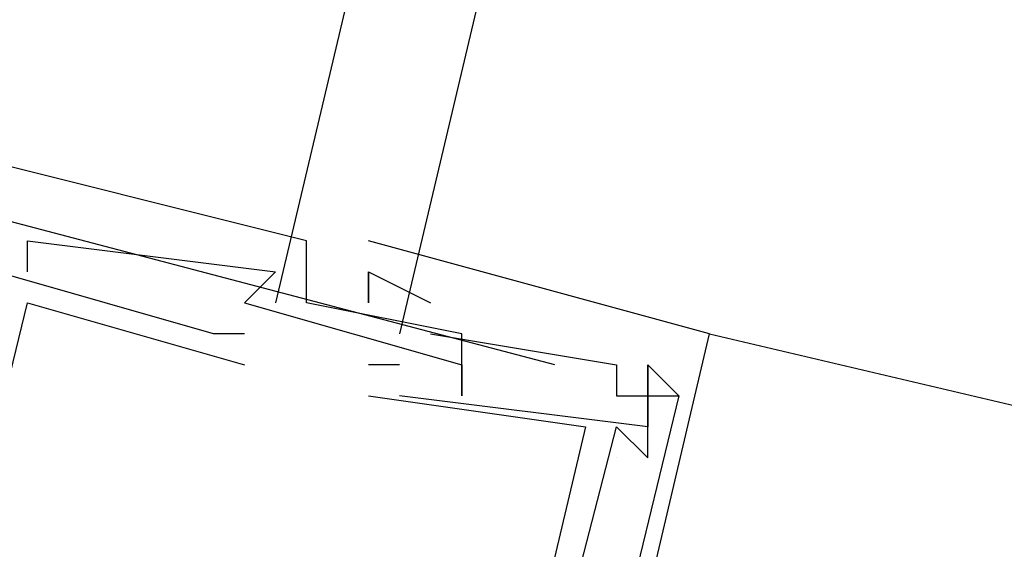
# Model space of a CAD drawing. Header units: feet. Extents: x -79 to 198, y -22 to 181.
# Tile 59 of 96: x 108.237 to 108.66, y 95.738 to 95.966. Entities that reach past the tile are written whole.
import ezdxf

# ---------------------------------------------------------------- set-up
doc = ezdxf.new("R2010")
doc.units = ezdxf.units.FT
doc.layers.add('A-LINEA', color=7, linetype='CONTINUOUS')

msp = doc.modelspace()

# ---------------------------------------------------------------- linework, layer by layer
at = {"layer": 'A-LINEA'}
for p, q in [((112.08, 111.3911), (108.4, 95.8311)), ((108.4667, 95.8178), (108.2133, 95.8844)), ((108.24, 95.8711), (108.24, 95.8711)), ((108.24, 95.8711), (108.24, 95.8711)), ((108.24, 95.8711), (108.24, 95.8711)), ((108.24, 95.8711), (108.24, 95.8711)), ((108.24, 95.8711), (108.24, 95.8711)), ((108.24, 95.8711), (108.24, 95.8711)), ((108.36, 95.8711), (108.36, 95.8711)), ((108.36, 95.8711), (108.36, 95.8711)), ((108.36, 95.8711), (108.36, 95.8711)), ((108.36, 95.8711), (108.36, 95.8711)), ((108.36, 95.8711), (108.36, 95.8711)), ((108.36, 95.8711), (108.36, 95.8711)), ((108.3867, 95.8711), (108.3867, 95.8711)), ((108.3867, 95.8711), (108.3867, 95.8711)), ((108.3867, 95.8711), (108.3867, 95.8711)), ((108.3867, 95.8711), (108.3867, 95.8711)), ((108.3867, 95.8711), (108.3867, 95.8711)), ((108.3867, 95.8711), (108.3867, 95.8711)), ((108.24, 95.8578), (108.24, 95.8578)), ((108.24, 95.8578), (108.24, 95.8578)), ((108.24, 95.8578), (108.24, 95.8578)), ((108.24, 95.8578), (108.24, 95.8578)), ((108.24, 95.8578), (108.24, 95.8578)), ((108.24, 95.8578), (108.24, 95.8578)), ((108.3467, 95.8578), (108.3467, 95.8578)), ((108.3467, 95.8578), (108.3467, 95.8578)), ((108.3467, 95.8578), (108.3467, 95.8578)), ((108.3467, 95.8578), (108.3467, 95.8578)), ((108.3467, 95.8578), (108.3467, 95.8578)), ((108.3467, 95.8578), (108.3467, 95.8578)), ((108.3867, 95.8578), (108.3867, 95.8578)), ((108.3867, 95.8578), (108.3867, 95.8578)), ((108.3867, 95.8578), (108.3867, 95.8578)), ((108.3867, 95.8578), (108.3867, 95.8578)), ((108.3867, 95.8578), (108.3867, 95.8578)), ((108.3867, 95.8578), (108.3867, 95.8578)), ((108.3867, 95.8578), (108.3867, 95.8578)), ((108.3867, 95.8578), (108.3867, 95.8578)), ((108.3867, 95.8578), (108.3867, 95.8578)), ((108.3867, 95.8578), (108.3867, 95.8578)), ((108.3867, 95.8578), (108.3867, 95.8578)), ((108.3867, 95.8578), (108.3867, 95.8578)), ((108.24, 95.8444), (108.24, 95.8444)), ((108.24, 95.8444), (108.24, 95.8444)), ((108.24, 95.8444), (108.24, 95.8444)), ((108.24, 95.8444), (108.24, 95.8444)), ((108.24, 95.8444), (108.24, 95.8444)), ((108.24, 95.8444), (108.24, 95.8444)), ((108.3333, 95.8444), (108.3333, 95.8444)), ((108.3333, 95.8444), (108.3333, 95.8444)), ((108.3333, 95.8444), (108.3333, 95.8444)), ((108.3333, 95.8444), (108.3333, 95.8444)), ((108.3333, 95.8444), (108.3333, 95.8444)), ((108.3333, 95.8444), (108.3333, 95.8444)), ((108.3467, 95.8444), (108.3467, 95.8444)), ((108.3467, 95.8444), (108.3467, 95.8444)), ((108.3467, 95.8444), (108.3467, 95.8444)), ((108.3467, 95.8444), (108.3467, 95.8444)), ((108.3467, 95.8444), (108.3467, 95.8444)), ((108.3467, 95.8444), (108.3467, 95.8444)), ((108.36, 95.8444), (108.36, 95.8444)), ((108.36, 95.8444), (108.36, 95.8444)), ((108.36, 95.8444), (108.36, 95.8444)), ((108.36, 95.8444), (108.36, 95.8444)), ((108.36, 95.8444), (108.36, 95.8444)), ((108.36, 95.8444), (108.36, 95.8444)), ((108.3867, 95.8444), (108.3867, 95.8444)), ((108.3867, 95.8444), (108.3867, 95.8444)), ((108.3867, 95.8444), (108.3867, 95.8444)), ((108.3867, 95.8444), (108.3867, 95.8444)), ((108.3867, 95.8444), (108.3867, 95.8444)), ((108.3867, 95.8444), (108.3867, 95.8444)), ((108.4133, 95.8444), (108.4133, 95.8444)), ((108.4133, 95.8444), (108.4133, 95.8444)), ((108.4133, 95.8444), (108.4133, 95.8444)), ((108.4133, 95.8444), (108.4133, 95.8444)), ((108.4133, 95.8444), (108.4133, 95.8444)), ((108.4133, 95.8444), (108.4133, 95.8444)), ((108.32, 95.8311), (108.32, 95.8311)), ((108.32, 95.8311), (108.32, 95.8311)), ((108.32, 95.8311), (108.32, 95.8311)), ((108.32, 95.8311), (108.32, 95.8311)), ((108.32, 95.8311), (108.32, 95.8311)), ((108.32, 95.8311), (108.32, 95.8311)), ((108.3333, 95.8311), (108.3333, 95.8311)), ((108.3333, 95.8311), (108.3333, 95.8311)), ((108.3333, 95.8311), (108.3333, 95.8311)), ((108.3333, 95.8311), (108.3333, 95.8311)), ((108.3333, 95.8311), (108.3333, 95.8311)), ((108.3333, 95.8311), (108.3333, 95.8311)), ((108.4133, 95.8311), (108.4133, 95.8311)), ((108.4133, 95.8311), (108.4133, 95.8311)), ((108.4133, 95.8311), (108.4133, 95.8311)), ((108.4133, 95.8311), (108.4133, 95.8311)), ((108.4133, 95.8311), (108.4133, 95.8311)), ((108.4133, 95.8311), (108.4133, 95.8311)), ((108.4267, 95.8311), (108.4267, 95.8311)), ((108.4267, 95.8311), (108.4267, 95.8311)), ((108.4267, 95.8311), (108.4267, 95.8311)), ((108.4267, 95.8311), (108.4267, 95.8311)), ((108.4267, 95.8311), (108.4267, 95.8311)), ((108.4267, 95.8311), (108.4267, 95.8311)), ((108.5333, 95.8311), (108.5333, 95.8311)), ((108.5333, 95.8311), (108.5333, 95.8311)), ((108.5333, 95.8311), (108.5333, 95.8311)), ((108.5333, 95.8311), (108.5333, 95.8311)), ((108.5333, 95.8311), (108.5333, 95.8311)), ((108.5333, 95.8311), (116.84, 93.8711)), ((108.5333, 95.8311), (108.5333, 95.8311)), ((108.3333, 95.8178), (108.3333, 95.8178)), ((108.3333, 95.8178), (108.3333, 95.8178)), ((108.3333, 95.8178), (108.3333, 95.8178)), ((108.3333, 95.8178), (108.3333, 95.8178)), ((108.3333, 95.8178), (108.3333, 95.8178)), ((108.3333, 95.8178), (108.3333, 95.8178)), ((108.4, 95.8178), (108.3867, 95.8178)), ((108.3867, 95.8178), (108.3867, 95.8178)), ((108.4, 95.8178), (108.3867, 95.8178)), ((108.3867, 95.8178), (108.3867, 95.8178)), ((108.4, 95.8178), (108.3867, 95.8178)), ((108.3867, 95.8178), (108.3867, 95.8178)), ((108.4, 95.8178), (108.3867, 95.8178)), ((108.3867, 95.8178), (108.3867, 95.8178)), ((108.4, 95.8178), (108.3867, 95.8178)), ((108.3867, 95.8178), (108.3867, 95.8178)), ((108.4, 95.8178), (108.3867, 95.8178)), ((108.3867, 95.8178), (108.3867, 95.8178)), ((108.4, 95.8178), (108.4, 95.8178)), ((108.4, 95.8178), (108.4, 95.8178)), ((108.4, 95.8178), (108.4, 95.8178)), ((108.4, 95.8178), (108.4, 95.8178)), ((108.4, 95.8178), (108.4, 95.8178)), ((108.4, 95.8178), (108.4, 95.8178)), ((108.4267, 95.8178), (108.4267, 95.8178)), ((108.4267, 95.8178), (108.4267, 95.8178)), ((108.4267, 95.8178), (108.4267, 95.8178)), ((108.4267, 95.8178), (108.4267, 95.8178)), ((108.4267, 95.8178), (108.4267, 95.8178)), ((108.4267, 95.8178), (108.4267, 95.8178)), ((108.4267, 95.8178), (108.4267, 95.8178)), ((108.4267, 95.8178), (108.4267, 95.8178)), ((108.4267, 95.8178), (108.4267, 95.8178)), ((108.4267, 95.8178), (108.4267, 95.8178)), ((108.4267, 95.8178), (108.4267, 95.8178)), ((108.4267, 95.8178), (108.4267, 95.8178)), ((108.4933, 95.8178), (108.4933, 95.8178)), ((108.4933, 95.8178), (108.4933, 95.8178)), ((108.4933, 95.8178), (108.4933, 95.8178)), ((108.4933, 95.8178), (108.4933, 95.8178)), ((108.4933, 95.8178), (108.4933, 95.8178)), ((108.4933, 95.8178), (108.4933, 95.8178)), ((108.5067, 95.8178), (108.5067, 95.8178)), ((108.5067, 95.8178), (108.5067, 95.8178)), ((108.5067, 95.8178), (108.5067, 95.8178)), ((108.5067, 95.8178), (108.5067, 95.8178)), ((108.5067, 95.8178), (108.5067, 95.8178)), ((108.5067, 95.8178), (108.5067, 95.8178)), ((108.5067, 95.8178), (108.5067, 95.8178)), ((108.5067, 95.8178), (108.5067, 95.8178)), ((108.5067, 95.8178), (108.5067, 95.8178)), ((108.5067, 95.8178), (108.5067, 95.8178)), ((108.5067, 95.8178), (108.5067, 95.8178)), ((108.5067, 95.8178), (108.5067, 95.8178)), ((108.3867, 95.8044), (108.3867, 95.8044)), ((108.3867, 95.8044), (108.3867, 95.8044)), ((108.3867, 95.8044), (108.3867, 95.8044)), ((108.3867, 95.8044), (108.3867, 95.8044)), ((108.3867, 95.8044), (108.3867, 95.8044)), ((108.3867, 95.8044), (108.3867, 95.8044)), ((108.4, 95.8044), (108.4, 95.8044)), ((108.4, 95.8044), (108.4, 95.8044)), ((108.4, 95.8044), (108.4, 95.8044)), ((108.4, 95.8044), (108.4, 95.8044)), ((108.4, 95.8044), (108.4, 95.8044)), ((108.4, 95.8044), (108.4, 95.8044)), ((108.4, 95.8044), (108.4, 95.8044)), ((108.4, 95.8044), (108.4, 95.8044)), ((108.4, 95.8044), (108.4, 95.8044)), ((108.4, 95.8044), (108.4, 95.8044)), ((108.4, 95.8044), (108.4, 95.8044)), ((108.4, 95.8044), (108.4, 95.8044)), ((108.4267, 95.8044), (108.4267, 95.8044)), ((108.4267, 95.8044), (108.4267, 95.8044)), ((108.4267, 95.8044), (108.4267, 95.8044)), ((108.4267, 95.8044), (108.4267, 95.8044)), ((108.4267, 95.8044), (108.4267, 95.8044)), ((108.4267, 95.8044), (108.4267, 95.8044)), ((108.4933, 95.8044), (108.4933, 95.8044)), ((108.4933, 95.8044), (108.4933, 95.8044)), ((108.4933, 95.8044), (108.4933, 95.8044)), ((108.4933, 95.8044), (108.4933, 95.8044)), ((108.4933, 95.8044), (108.4933, 95.8044)), ((108.4933, 95.8044), (108.4933, 95.8044)), ((108.5067, 95.8044), (108.5067, 95.8044)), ((108.5067, 95.8044), (108.5067, 95.8044)), ((108.5067, 95.8044), (108.5067, 95.8044)), ((108.5067, 95.8044), (108.5067, 95.8044)), ((108.5067, 95.8044), (108.5067, 95.8044)), ((108.5067, 95.8044), (108.5067, 95.8044)), ((108.5067, 95.8044), (108.5067, 95.8044)), ((108.5067, 95.8044), (108.5067, 95.8044)), ((108.5067, 95.8044), (108.5067, 95.8044)), ((108.5067, 95.8044), (108.5067, 95.8044)), ((108.5067, 95.8044), (108.5067, 95.8044)), ((108.5067, 95.8044), (108.5067, 95.8044)), ((108.52, 95.8044), (108.52, 95.8044)), ((108.52, 95.8044), (108.52, 95.8044)), ((108.52, 95.8044), (108.52, 95.8044)), ((108.52, 95.8044), (108.52, 95.8044)), ((108.52, 95.8044), (108.52, 95.8044)), ((108.52, 95.8044), (108.52, 95.8044)), ((108.48, 95.7911), (108.48, 95.7911)), ((108.48, 95.7911), (108.48, 95.7911)), ((108.48, 95.7911), (108.48, 95.7911)), ((108.48, 95.7911), (108.48, 95.7911)), ((108.48, 95.7911), (108.48, 95.7911)), ((108.48, 95.7911), (108.48, 95.7911)), ((108.4933, 95.7911), (108.4933, 95.7911)), ((108.4933, 95.7911), (108.4933, 95.7911)), ((108.4933, 95.7911), (108.4933, 95.7911)), ((108.4933, 95.7911), (108.4933, 95.7911)), ((108.4933, 95.7911), (108.4933, 95.7911)), ((108.4933, 95.7911), (108.4933, 95.7911)), ((108.5067, 95.7911), (108.5067, 95.7911)), ((108.5067, 95.7911), (108.5067, 95.7911)), ((108.5067, 95.7911), (108.5067, 95.7911)), ((108.5067, 95.7911), (108.5067, 95.7911)), ((108.5067, 95.7911), (108.5067, 95.7911)), ((108.5067, 95.7911), (108.5067, 95.7911)), ((108.4933, 95.7778), (108.4933, 95.7778)), ((108.4933, 95.7778), (108.4933, 95.7778)), ((108.4933, 95.7778), (108.4933, 95.7778)), ((108.4933, 95.7778), (108.4933, 95.7778)), ((108.4933, 95.7778), (108.4933, 95.7778)), ((108.4933, 95.7778), (108.4933, 95.7778)), ((108.5067, 95.7778), (108.5067, 95.7778)), ((108.5067, 95.7778), (108.5067, 95.7778)), ((108.5067, 95.7778), (108.5067, 95.7778)), ((108.5067, 95.7778), (108.5067, 95.7778)), ((108.5067, 95.7778), (108.5067, 95.7778)), ((108.5067, 95.7778), (108.5067, 95.7778))]:
    msp.add_line(p, q, dxfattribs=at)
for points in [[(113.9867, 110.9911), (112.04, 111.4444), (108.3467, 95.8444)], [(108.4267, 95.8044), (108.4267, 95.8311), (108.36, 95.8444), (108.36, 95.8711), (108.2, 95.9111), (108.04, 95.2311), (108.0533, 95.2311), (108.0533, 95.2444)], [(108.4267, 95.8044), (108.4267, 95.8311), (108.36, 95.8444), (108.36, 95.8711), (108.2, 95.9111), (108.04, 95.2311), (108.0533, 95.2311), (108.0533, 95.2444)], [(108.4267, 95.8044), (108.4267, 95.8311), (108.36, 95.8444), (108.36, 95.8711), (108.2, 95.9111), (108.04, 95.2311), (108.0533, 95.2311), (108.0533, 95.2444)], [(108.4267, 95.8044), (108.4267, 95.8311), (108.36, 95.8444), (108.36, 95.8711), (108.2, 95.9111), (108.04, 95.2311), (108.0533, 95.2311), (108.0533, 95.2444)], [(108.4267, 95.8044), (108.4267, 95.8311), (108.36, 95.8444), (108.36, 95.8711), (108.2, 95.9111), (108.04, 95.2311), (108.0533, 95.2311), (108.0533, 95.2444)], [(108.4267, 95.8044), (108.4267, 95.8311), (108.36, 95.8444), (108.36, 95.8711), (108.2, 95.9111), (108.04, 95.2311), (108.0533, 95.2311), (108.0533, 95.2444)], [(108.3333, 95.8311), (108.32, 95.8311), (108.2267, 95.8578), (108.2267, 95.8844), (108.2133, 95.8844)], [(108.3333, 95.8311), (108.32, 95.8311), (108.2267, 95.8578), (108.2267, 95.8844), (108.2133, 95.8844)], [(108.3333, 95.8311), (108.32, 95.8311), (108.2267, 95.8578), (108.2267, 95.8844), (108.2133, 95.8844)], [(108.3333, 95.8311), (108.32, 95.8311), (108.2267, 95.8578), (108.2267, 95.8844), (108.2133, 95.8844)], [(108.3333, 95.8311), (108.32, 95.8311), (108.2267, 95.8578), (108.2267, 95.8844), (108.2133, 95.8844)], [(108.3333, 95.8311), (108.32, 95.8311), (108.2267, 95.8578), (108.2267, 95.8844), (108.2133, 95.8844)], [(108.24, 95.8578), (108.24, 95.8711), (108.3467, 95.8578), (108.3333, 95.8444)], [(108.24, 95.8578), (108.24, 95.8711), (108.3467, 95.8578), (108.3333, 95.8444)], [(108.24, 95.8578), (108.24, 95.8711), (108.3467, 95.8578), (108.3333, 95.8444)], [(108.24, 95.8578), (108.24, 95.8711), (108.3467, 95.8578), (108.3333, 95.8444)], [(108.24, 95.8578), (108.24, 95.8711), (108.3467, 95.8578), (108.3333, 95.8444)], [(108.24, 95.8578), (108.24, 95.8711), (108.3467, 95.8578), (108.3333, 95.8444)], [(108.3733, 95.1644), (108.3733, 95.1511), (108.5333, 95.8311), (108.3867, 95.8711)], [(108.3733, 95.1644), (108.3733, 95.1511), (108.5333, 95.8311), (108.3867, 95.8711)], [(108.3733, 95.1644), (108.3733, 95.1511), (108.5333, 95.8311), (108.3867, 95.8711)], [(108.3733, 95.1644), (108.3733, 95.1511), (108.5333, 95.8311), (108.3867, 95.8711)], [(108.3733, 95.1644), (108.3733, 95.1511), (108.5333, 95.8311), (108.3867, 95.8711)], [(108.3733, 95.1644), (108.3733, 95.1511), (108.5333, 95.8311), (108.3867, 95.8711)], [(108.3867, 95.8578), (108.3867, 95.8444), (108.3867, 95.8578), (108.4133, 95.8444)], [(108.3867, 95.8578), (108.3867, 95.8444), (108.3867, 95.8578), (108.4133, 95.8444)], [(108.3867, 95.8578), (108.3867, 95.8444), (108.3867, 95.8578), (108.4133, 95.8444)], [(108.3867, 95.8578), (108.3867, 95.8444), (108.3867, 95.8578), (108.4133, 95.8444)], [(108.3867, 95.8578), (108.3867, 95.8444), (108.3867, 95.8578), (108.4133, 95.8444)], [(108.3867, 95.8578), (108.3867, 95.8444), (108.3867, 95.8578), (108.4133, 95.8444)], [(108.08, 95.3378), (108.12, 95.3378), (108.2, 95.3244), (108.2, 95.3111), (108.2133, 95.3244), (108.2133, 95.3244), (108.12, 95.3511), (108.24, 95.8444), (108.3333, 95.8178)], [(108.08, 95.3378), (108.12, 95.3378), (108.2, 95.3244), (108.2, 95.3111), (108.2133, 95.3244), (108.2133, 95.3244), (108.12, 95.3511), (108.24, 95.8444), (108.3333, 95.8178)], [(108.08, 95.3378), (108.12, 95.3378), (108.2, 95.3244), (108.2, 95.3111), (108.2133, 95.3244), (108.2133, 95.3244), (108.12, 95.3511), (108.24, 95.8444), (108.3333, 95.8178)], [(108.08, 95.3378), (108.12, 95.3378), (108.2, 95.3244), (108.2, 95.3111), (108.2133, 95.3244), (108.2133, 95.3244), (108.12, 95.3511), (108.24, 95.8444), (108.3333, 95.8178)], [(108.08, 95.3378), (108.12, 95.3378), (108.2, 95.3244), (108.2, 95.3111), (108.2133, 95.3244), (108.2133, 95.3244), (108.12, 95.3511), (108.24, 95.8444), (108.3333, 95.8178)], [(108.08, 95.3378), (108.12, 95.3378), (108.2, 95.3244), (108.2, 95.3111), (108.2133, 95.3244), (108.2133, 95.3244), (108.12, 95.3511), (108.24, 95.8444), (108.3333, 95.8178)], [(108.3333, 95.8444), (108.4267, 95.8178), (108.4267, 95.8044)], [(108.3333, 95.8444), (108.4267, 95.8178), (108.4267, 95.8044)], [(108.3333, 95.8444), (108.4267, 95.8178), (108.4267, 95.8044)], [(108.3333, 95.8444), (108.4267, 95.8178), (108.4267, 95.8044)], [(108.3333, 95.8444), (108.4267, 95.8178), (108.4267, 95.8044)], [(108.3333, 95.8444), (108.4267, 95.8178), (108.4267, 95.8044)], [(108.4133, 95.8311), (108.4933, 95.8178), (108.4933, 95.8044), (108.5067, 95.8044), (108.5067, 95.8178), (108.52, 95.8044)], [(108.4133, 95.8311), (108.4933, 95.8178), (108.4933, 95.8044), (108.5067, 95.8044), (108.5067, 95.8178), (108.52, 95.8044)], [(108.4133, 95.8311), (108.4933, 95.8178), (108.4933, 95.8044), (108.5067, 95.8044), (108.5067, 95.8178), (108.52, 95.8044)], [(108.4133, 95.8311), (108.4933, 95.8178), (108.4933, 95.8044), (108.5067, 95.8044), (108.5067, 95.8178), (108.52, 95.8044)], [(108.4133, 95.8311), (108.4933, 95.8178), (108.4933, 95.8044), (108.5067, 95.8044), (108.5067, 95.8178), (108.52, 95.8044)], [(108.4133, 95.8311), (108.4933, 95.8178), (108.4933, 95.8044), (108.5067, 95.8044), (108.5067, 95.8178), (108.52, 95.8044)], [(108.4933, 95.7911), (108.5067, 95.7778), (108.5067, 95.8044), (108.52, 95.8044), (108.5067, 95.8178), (108.5067, 95.7911), (108.4, 95.8044)], [(108.4933, 95.7911), (108.5067, 95.7778), (108.5067, 95.8044), (108.52, 95.8044), (108.5067, 95.8178), (108.5067, 95.7911), (108.4, 95.8044)], [(108.4933, 95.7911), (108.5067, 95.7778), (108.5067, 95.8044), (108.52, 95.8044), (108.5067, 95.8178), (108.5067, 95.7911), (108.4, 95.8044)], [(108.4933, 95.7911), (108.5067, 95.7778), (108.5067, 95.8044), (108.52, 95.8044), (108.5067, 95.8178), (108.5067, 95.7911), (108.4, 95.8044)], [(108.4933, 95.7911), (108.5067, 95.7778), (108.5067, 95.8044), (108.52, 95.8044), (108.5067, 95.8178), (108.5067, 95.7911), (108.4, 95.8044)], [(108.4933, 95.7911), (108.5067, 95.7778), (108.5067, 95.8044), (108.52, 95.8044), (108.5067, 95.8178), (108.5067, 95.7911), (108.4, 95.8044)], [(108.3867, 95.8044), (108.48, 95.7911), (108.36, 95.2844), (108.28, 95.3111), (108.28, 95.3111)], [(108.3867, 95.8044), (108.48, 95.7911), (108.36, 95.2844), (108.28, 95.3111), (108.28, 95.3111)], [(108.3867, 95.8044), (108.48, 95.7911), (108.36, 95.2844), (108.28, 95.3111), (108.28, 95.3111)], [(108.3867, 95.8044), (108.48, 95.7911), (108.36, 95.2844), (108.28, 95.3111), (108.28, 95.3111)], [(108.3867, 95.8044), (108.48, 95.7911), (108.36, 95.2844), (108.28, 95.3111), (108.28, 95.3111)], [(108.3867, 95.8044), (108.48, 95.7911), (108.36, 95.2844), (108.28, 95.3111), (108.28, 95.3111)], [(108.52, 95.8044), (108.4133, 95.3644), (108.4, 95.3644), (108.4, 95.3778)], [(108.52, 95.8044), (108.4133, 95.3644), (108.4, 95.3644), (108.4, 95.3778)], [(108.52, 95.8044), (108.4133, 95.3644), (108.4, 95.3644), (108.4, 95.3778)], [(108.52, 95.8044), (108.4133, 95.3644), (108.4, 95.3644), (108.4, 95.3778)], [(108.52, 95.8044), (108.4133, 95.3644), (108.4, 95.3644), (108.4, 95.3778)], [(108.52, 95.8044), (108.4133, 95.3644), (108.4, 95.3644), (108.4, 95.3778)], [(108.4133, 95.3644), (108.4133, 95.3778), (108.3867, 95.3778), (108.4933, 95.7911)], [(108.4133, 95.3644), (108.4133, 95.3778), (108.3867, 95.3778), (108.4933, 95.7911)], [(108.4133, 95.3644), (108.4133, 95.3778), (108.3867, 95.3778), (108.4933, 95.7911)], [(108.4133, 95.3644), (108.4133, 95.3778), (108.3867, 95.3778), (108.4933, 95.7911)], [(108.4133, 95.3644), (108.4133, 95.3778), (108.3867, 95.3778), (108.4933, 95.7911)], [(108.4133, 95.3644), (108.4133, 95.3778), (108.3867, 95.3778), (108.4933, 95.7911)]]:
    msp.add_lwpolyline(points, dxfattribs=at)

doc.saveas('drawing.dxf')
